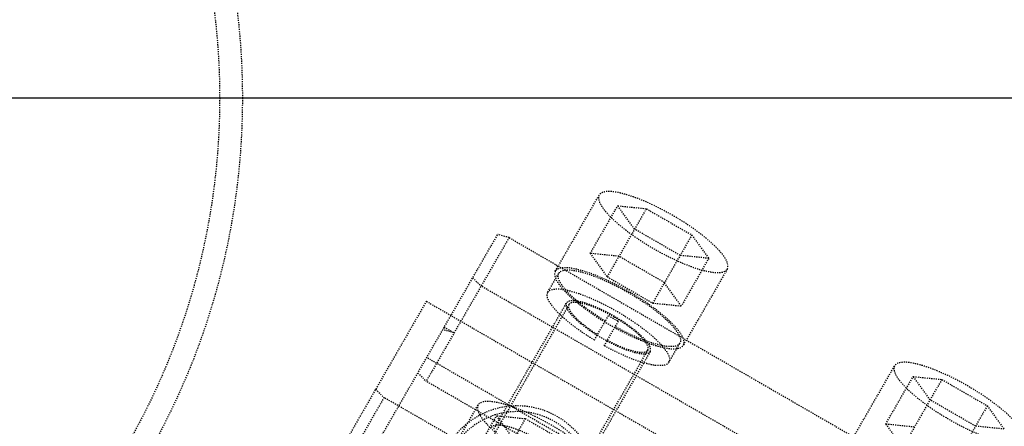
# Model space of a CAD drawing. Header units: millimetres. Extents: x -24622 to 2009, y -1603 to 2074.
# Tile 78 of 256: x -2191 to -2104, y 1676 to 1712. Entities that reach past the tile are written whole.
import ezdxf
from ezdxf.lldxf.tags import DXFTag

# ---------------------------------------------------------------- set-up
doc = ezdxf.new("R2010")
doc.units = ezdxf.units.MM
doc.linetypes.add('HIDDEN', pattern=[0.2, 0.1, -0.1])
doc.layers.add('02___PRT_ALL_AXES', color=7, linetype='Continuous')
doc.layers.add('DEFAULT_2', color=8, linetype='HIDDEN')
tags = doc.linetypes.add('CENTER', pattern=[2, 1.25, -0.25, 0.25, -0.25]).pattern_tags.tags
tags[10:11] = [DXFTag(74, 4), DXFTag(75, 0), DXFTag(340, '0'), DXFTag(46, 1.0), DXFTag(50, 0.0), DXFTag(44, 0.0), DXFTag(45, 0.0)]
tags[8:9] = [DXFTag(74, 4), DXFTag(75, 0), DXFTag(340, '0'), DXFTag(46, 1.0), DXFTag(50, 0.0), DXFTag(44, 0.0), DXFTag(45, 0.0)]
tags[6:7] = [DXFTag(74, 4), DXFTag(75, 0), DXFTag(340, '0'), DXFTag(46, 1.0), DXFTag(50, 0.0), DXFTag(44, 0.0), DXFTag(45, 0.0)]
tags[4:5] = [DXFTag(74, 4), DXFTag(75, 0), DXFTag(340, '0'), DXFTag(46, 1.0), DXFTag(50, 0.0), DXFTag(44, 0.0), DXFTag(45, 0.0)]
doc.dimstyles.new('副本 12', dxfattribs={"dimtxt": 12, "dimasz": 6, "dimexe": 1, "dimexo": 1.2, "dimgap": 2, "dimtad": 0, "dimtxsty": 'Standard', "dimblk": 'OPEN30', "dimcen": 0, "dimclrd": 5, "dimclre": 3, "dimclrt": 256, "dimadec": 0, "dimazin": 2, "dimtm": 1e-09, "dimtfac": 0.6, "dimtofl": 0, "dimtmove": 0, "dimatfit": 3, "dimldrblk": 'OPEN30', "dimfxl": 0, "dimtolj": 1, "dimarcsym": 0})

# ---------------------------------------------------------------- blocks, each defined once
blk = doc.blocks.new('_Open30')
at = {"color": 0, "linetype": 'ByBlock', "lineweight": -2}
for p, q in [((-1, 0.268), (0, 0)), ((0, 0), (-1, -0.268)), ((0, 0), (-1, 0))]:
    blk.add_line(p, q, dxfattribs=at)
blk = doc.blocks.new('*D125')
at = {"color": 5, "linetype": 'ByBlock', "lineweight": -2}
blk.add_line((-2407.346, 1521.232), (-2396.092, 1533.144), dxfattribs=at)
at = {"layer": 'Defpoints', "color": 0, "linetype": 'ByBlock'}
for p in [(-2076.072, 1871.882), (-2391.972, 1537.506)]:
    blk.add_point(p, dxfattribs=at)
at = {"color": 5, "linetype": 'ByBlock', "lineweight": -2, "xscale": 6, "yscale": 6, "zscale": 6, "rotation": 46.6275706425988}
blk.add_blockref('_Open30', (-2391.972, 1537.506), dxfattribs=at)
at = {"linetype": 'ByBlock', "insert": (-2423.141, 1504.513), "char_height": 12, "attachment_point": 5, "rotation": 46.62757}
blk.add_mtext('\\A1;∅460', dxfattribs=at)

msp = doc.modelspace()

# ---------------------------------------------------------------- linework, layer by layer
at = {"color": 1, "linetype": 'CENTER', "ltscale": 233.68}
msp.add_line((-2487.022, 1704.694), (-1981.022, 1704.694), dxfattribs=at)
at = {"color": 7, "linetype": 'Continuous'}
msp.add_arc((-2250.022, 1704.694), 214, 0, 180, dxfattribs=at)
at = {"layer": '02___PRT_ALL_AXES', "color": 7, "linetype": 'Continuous'}
for radius in [153, 150]:
    msp.add_circle((-2234.022, 1704.694), radius, dxfattribs=at)
at = {"layer": 'DEFAULT_2', "color": 8, "linetype": 'HIDDEN'}
for p, q in [((-2143.506, 1689.473), (-2139.642, 1696.165)), ((-2140.427, 1691.042), (-2138.013, 1695.225)), ((-2135.495, 1694.967), (-2138.945, 1688.991)), ((-2138.013, 1695.225), (-2135.495, 1694.967)), ((-2136.53, 1693.174), (-2138.013, 1695.225)), ((-2135.495, 1694.967), (-2131.495, 1692.657)), ((-2132.53, 1690.864), (-2136.53, 1693.174)), ((-2183.437, 1632.31), (-2148.568, 1692.705)), ((-2147.572, 1692.43), (-2154.861, 1679.806)), ((-2147.572, 1692.43), (-2148.568, 1692.705)), ((-2147.572, 1692.43), (-2101.673, 1665.93)), ((-2131.495, 1692.657), (-2134.945, 1686.682)), ((-2131.495, 1692.657), (-2130.013, 1690.606)), ((-2137.91, 1690.784), (-2140.427, 1691.042)), ((-2140.427, 1691.042), (-2138.945, 1688.991)), ((-2133.91, 1688.475), (-2137.91, 1690.784)), ((-2130.013, 1690.606), (-2132.53, 1690.864)), ((-2130.013, 1690.606), (-2132.427, 1686.423)), ((-2128.383, 1689.665), (-2132.247, 1682.973)), ((-2150.768, 1688.895), (-2150.031, 1688.171)), ((-2144.168, 1687.625), (-2143.202, 1689.298)), ((-2138.945, 1688.991), (-2134.945, 1686.682)), ((-2104.132, 1661.671), (-2150.031, 1688.171)), ((-2132.427, 1686.423), (-2133.91, 1688.475)), ((-2154.843, 1686.836), (-2166.025, 1667.468)), ((-2154.843, 1686.836), (-2102.882, 1656.836)), ((-2142.306, 1686.55), (-2170.146, 1638.33)), ((-2148.898, 1675.633), (-2142.523, 1686.675)), ((-2134.945, 1686.682), (-2132.427, 1686.423)), ((-2140.069, 1683.426), (-2138.823, 1685.584)), ((-2152.402, 1684.064), (-2153.397, 1684.34)), ((-2153.268, 1684.564), (-2152.402, 1684.064)), ((-2139.202, 1682.926), (-2137.957, 1685.084)), ((-2135.378, 1682.55), (-2163.218, 1634.33)), ((-2133.516, 1681.475), (-2132.55, 1683.148)), ((-2107.182, 1654.388), (-2154.813, 1681.888)), ((-2135.162, 1682.425), (-2141.537, 1671.383)), ((-2117.525, 1674.473), (-2113.661, 1681.165)), ((-2155.597, 1680.53), (-2154.861, 1679.806)), ((-2114.447, 1676.042), (-2112.032, 1680.225)), ((-2109.514, 1679.967), (-2112.964, 1673.991)), ((-2112.032, 1680.225), (-2109.514, 1679.967)), ((-2110.55, 1678.174), (-2112.032, 1680.225)), ((-2109.514, 1679.967), (-2105.514, 1677.657)), ((-2159.308, 1679.103), (-2158.571, 1678.379)), ((-2108.961, 1653.306), (-2154.861, 1679.806)), ((-2158.571, 1678.379), (-2164.85, 1667.504)), ((-2108.342, 1649.379), (-2158.571, 1678.379)), ((-2106.55, 1675.864), (-2110.55, 1678.174)), ((-2154.152, 1671.033), (-2150.288, 1677.726)), ((-2105.514, 1677.657), (-2108.964, 1671.682)), ((-2105.514, 1677.657), (-2104.032, 1675.606)), ((-2151.074, 1672.602), (-2148.659, 1676.785)), ((-2146.141, 1676.527), (-2149.591, 1670.551)), ((-2148.659, 1676.785), (-2146.141, 1676.527)), ((-2147.177, 1674.734), (-2148.659, 1676.785)), ((-2146.141, 1676.527), (-2142.141, 1674.217)), ((-2111.929, 1675.784), (-2114.447, 1676.042)), ((-2114.447, 1676.042), (-2112.964, 1673.991)), ((-2104.032, 1675.606), (-2106.55, 1675.864))]:
    msp.add_line(p, q, dxfattribs=at)
for centre, radius in [((-2234.022, 1704.694), 63), ((-2234.022, 1704.694), 61), ((-2146.853, 1670.676), 7), ((-2146.853, 1670.676), 6.5)]:
    msp.add_circle(centre, radius, dxfattribs=at)
for centre, radius, start, end in [((-2234.022, 1704.694), 170, 0, 264.59128), ((-2234.022, 1704.694), 168, 0, 180), ((-2234.022, 1704.694), 153, 0, 270), ((-2234.022, 1704.694), 146.7, 271.56245, 88.82823), ((-2234.022, 1704.694), 147.5, 334.86141, 85.13859), ((-2234.022, 1704.694), 145.5, 271.12339, 88.81869), ((-2234.022, 1704.694), 148, 309.22312, 50.77688), ((-2234.022, 1704.694), 145, 308.77269, 51.22674), ((-2234.022, 1704.694), 143, 308.4611, 51.5389), ((-2130.722, 1698.613), 15.343, 238.13584, 241.86416), ((-2234.022, 1704.694), 143, 188.4611, 291.5389), ((-2131.233, 1697.73), 16.318, 238.24415, 241.75585), ((-2234.022, 1704.694), 145, 188.77326, 291.22731), ((-2234.022, 1704.694), 148, 189.22312, 290.77688)]:
    msp.add_arc(centre, radius, start, end, dxfattribs=at)
for points, start_tangent, end_tangent in [([(-2128.383, 1689.665), (-2128.49, 1690.47), (-2128.865, 1691.023), (-2129.438, 1691.648), (-2130.186, 1692.321), (-2131.081, 1693.018), (-2133.171, 1694.372), (-2135.39, 1695.505), (-2136.441, 1695.932), (-2137.398, 1696.244), (-2138.226, 1696.427), (-2138.891, 1696.476), (-2139.642, 1696.165)], (0.5, 0.866025), (-0.5, -0.866025)), ([(-2139.642, 1696.165), (-2139.535, 1695.36), (-2139.16, 1694.808), (-2138.588, 1694.183), (-2137.839, 1693.51), (-2136.944, 1692.813), (-2134.854, 1691.458), (-2132.636, 1690.326), (-2131.585, 1689.898), (-2130.627, 1689.587), (-2129.8, 1689.404), (-2129.134, 1689.355), (-2128.383, 1689.665)], (-0.5, -0.866025), (0.5, 0.866025)), ([(-2143.506, 1689.473), (-2143.399, 1688.668), (-2143.024, 1688.116), (-2142.451, 1687.491), (-2141.703, 1686.818), (-2140.808, 1686.121), (-2138.717, 1684.766), (-2136.499, 1683.634), (-2135.448, 1683.206), (-2134.491, 1682.895), (-2133.663, 1682.712), (-2132.998, 1682.663), (-2132.247, 1682.973)], (-0.5, -0.866025), (0.5, 0.866025)), ([(-2132.247, 1682.973), (-2132.354, 1683.778), (-2132.729, 1684.33), (-2133.301, 1684.955), (-2134.05, 1685.629), (-2134.945, 1686.326), (-2137.035, 1687.68), (-2139.253, 1688.813), (-2140.304, 1689.24), (-2141.262, 1689.551), (-2142.089, 1689.735), (-2142.755, 1689.783), (-2143.506, 1689.473)], (0.5, 0.866025), (-0.5, -0.866025)), ([(-2143.202, 1689.299), (-2142.492, 1689.592), (-2141.862, 1689.546), (-2141.079, 1689.372), (-2140.173, 1689.078), (-2139.179, 1688.673), (-2137.08, 1687.602), (-2135.103, 1686.32), (-2134.256, 1685.662), (-2133.548, 1685.024), (-2133.006, 1684.433), (-2132.651, 1683.911), (-2132.55, 1683.149)], (0.500509, 0.865731), (-0.499491, -0.866319)), ([(-2139.103, 1685.099), (-2140.927, 1686.333), (-2142.332, 1687.55), (-2142.815, 1688.101), (-2143.127, 1688.587), (-2143.202, 1689.299)], (-0.855279, 0.518168), (0.500509, 0.865731)), ([(-2144.168, 1687.626), (-2143.458, 1687.919), (-2142.828, 1687.873), (-2142.045, 1687.699), (-2141.139, 1687.405), (-2140.145, 1687), (-2138.046, 1685.929), (-2136.069, 1684.647), (-2135.222, 1683.988), (-2134.514, 1683.351), (-2133.972, 1682.76), (-2133.617, 1682.237), (-2133.516, 1681.476)], (0.500509, 0.865731), (-0.499491, -0.866319)), ([(-2140.069, 1683.426), (-2141.893, 1684.66), (-2143.298, 1685.877), (-2143.781, 1686.428), (-2144.093, 1686.914), (-2144.168, 1687.626)], (-0.855279, 0.518168), (0.500509, 0.865731)), ([(-2135.162, 1682.425), (-2135.231, 1682.952), (-2135.476, 1683.313), (-2135.851, 1683.721), (-2136.34, 1684.162), (-2136.926, 1684.617), (-2138.292, 1685.503), (-2139.743, 1686.244), (-2140.43, 1686.523), (-2141.056, 1686.726), (-2141.597, 1686.846), (-2142.032, 1686.878), (-2142.523, 1686.675)], (0.5, 0.866025), (-0.5, -0.866025)), ([(-2142.523, 1686.675), (-2142.478, 1686.198), (-2142.275, 1685.874), (-2141.959, 1685.506), (-2141.033, 1684.689), (-2139.821, 1683.854)], (-0.5, -0.866025), (0.850295, -0.526307)), ([(-2142.307, 1686.55), (-2142.265, 1686.103), (-2142.076, 1685.8), (-2141.782, 1685.457), (-2140.92, 1684.693), (-2139.789, 1683.911)], (-0.499217, -0.866477), (0.84927, -0.527959)), ([(-2138.325, 1685.447), (-2139.69, 1686.144), (-2140.337, 1686.407), (-2140.926, 1686.599), (-2141.436, 1686.711), (-2141.845, 1686.741), (-2142.307, 1686.55)], (-0.866025, 0.5), (-0.499217, -0.866477)), ([(-2135.379, 1682.55), (-2135.444, 1683.045), (-2135.674, 1683.385), (-2136.026, 1683.77), (-2136.487, 1684.184), (-2137.038, 1684.613), (-2138.325, 1685.447)], (0.500782, 0.865573), (-0.866025, 0.5)), ([(-2132.55, 1683.149), (-2133.204, 1682.858), (-2133.781, 1682.885), (-2134.499, 1683.028), (-2136.256, 1683.636), (-2138.237, 1684.599)], (-0.499491, -0.866319), (-0.876386, 0.481609)), ([(-2138.923, 1683.411), (-2137.68, 1682.823), (-2136.587, 1682.457), (-2136.143, 1682.375), (-2135.786, 1682.362), (-2135.379, 1682.55)], (0.881861, -0.47151), (0.500782, 0.865573)), ([(-2133.516, 1681.476), (-2134.17, 1681.185), (-2134.747, 1681.212), (-2135.465, 1681.355), (-2137.222, 1681.963), (-2139.202, 1682.926)], (-0.499491, -0.866319), (-0.876386, 0.481609)), ([(-2138.955, 1683.354), (-2137.626, 1682.722), (-2136.456, 1682.329), (-2135.98, 1682.239), (-2135.597, 1682.225), (-2135.162, 1682.425)], (0.880942, -0.473223), (0.5, 0.866025)), ([(-2113.661, 1681.165), (-2113.554, 1680.36), (-2113.18, 1679.808), (-2112.607, 1679.183), (-2111.859, 1678.51), (-2110.963, 1677.813), (-2108.873, 1676.458), (-2106.655, 1675.326), (-2105.604, 1674.898), (-2104.646, 1674.587), (-2103.819, 1674.404), (-2103.153, 1674.355), (-2102.403, 1674.665)], (-0.5, -0.866025), (0.5, 0.866025)), ([(-2102.403, 1674.665), (-2102.509, 1675.47), (-2102.884, 1676.023), (-2103.457, 1676.648), (-2104.205, 1677.321), (-2105.101, 1678.018), (-2107.191, 1679.372), (-2109.409, 1680.505), (-2110.46, 1680.932), (-2111.417, 1681.244), (-2112.245, 1681.427), (-2112.911, 1681.476), (-2113.661, 1681.165)], (0.5, 0.866025), (-0.5, -0.866025)), ([(-2150.288, 1677.726), (-2150.181, 1676.921), (-2149.807, 1676.368), (-2149.234, 1675.743), (-2148.486, 1675.07), (-2147.59, 1674.373), (-2145.5, 1673.019), (-2143.282, 1671.886), (-2142.231, 1671.459), (-2141.273, 1671.147), (-2140.446, 1670.964), (-2139.78, 1670.915), (-2139.03, 1671.226)], (-0.5, -0.866025), (0.5, 0.866025)), ([(-2139.03, 1671.226), (-2139.136, 1672.031), (-2139.511, 1672.583), (-2140.084, 1673.208), (-2140.832, 1673.881), (-2141.728, 1674.578), (-2143.818, 1675.933), (-2146.036, 1677.065), (-2147.087, 1677.493), (-2148.044, 1677.804), (-2148.872, 1677.987), (-2149.538, 1678.036), (-2150.288, 1677.726)], (0.5, 0.866025), (-0.5, -0.866025)), ([(-2149.114, 1675.758), (-2148.595, 1675.973), (-2148.134, 1675.939), (-2147.561, 1675.812), (-2146.898, 1675.597), (-2146.171, 1675.301), (-2144.635, 1674.517), (-2143.188, 1673.579), (-2142.568, 1673.097), (-2142.05, 1672.63), (-2141.654, 1672.198), (-2141.394, 1671.816), (-2141.32, 1671.258)], (0.5, 0.866025), (-0.5, -0.866025))]:
    msp.add_spline(points, degree=3, dxfattribs=dict(at, start_tangent=start_tangent, end_tangent=end_tangent))

# ---------------------------------------------------------------- dimensions: what is measured, and where the dimension line sits
at = {"color": 5, "linetype": 'ByBlock'}
dim = msp.add_diameter_dim_2p(p1=(-2076.072, 1871.882), p2=(-2391.972, 1537.506), dimstyle='副本 12', dxfattribs=at)
dim.commit()
dim.dimension.update_dxf_attribs({"geometry": '*D125', "text_midpoint": (-2423.141, 1504.513), "dimtype": 163})

doc.saveas('drawing.dxf')
